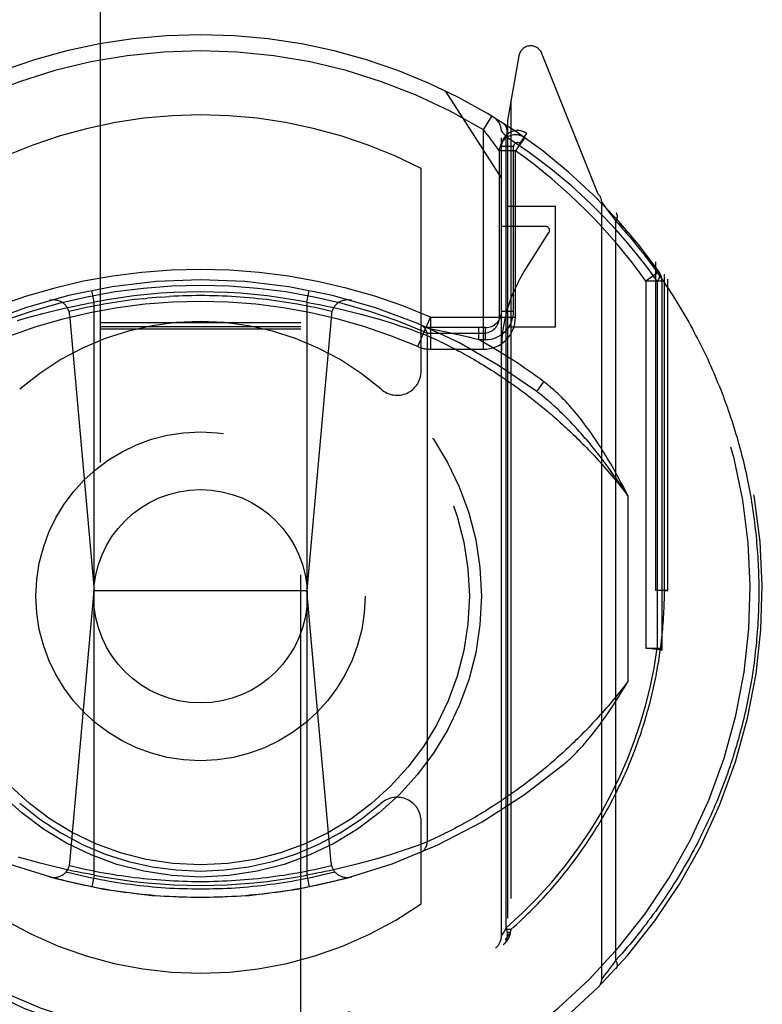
# Model space of a CAD drawing. Header units: inches. Extents: x 0 to 181, y 0 to 117.
# Tile 71 of 92: x 63.279 to 64.205, y 62.224 to 63.452. Entities that reach past the tile are written whole.
import ezdxf

# ---------------------------------------------------------------- set-up
doc = ezdxf.new("R2010")
doc.units = ezdxf.units.IN
doc.header["$LTSCALE"] = 9.946809
doc.header["$MEASUREMENT"] = 0
doc.linetypes.add('HIDDEN', pattern=[0.2, 0.1, -0.1])
doc.layers.add('DEFAULT_2', color=8, linetype='HIDDEN')

msp = doc.modelspace()

# ---------------------------------------------------------------- linework, layer by layer
at = {"layer": 'DEFAULT_2', "color": 8, "linetype": 'HIDDEN'}
for p, q in [((63.3796, 65.884), (63.3796, 39.8821)), ((63.6296, 39.8821), (63.6296, 65.884)), ((63.9013, 63.4068), (63.8871, 63.3262)), ((64.0002, 63.2343), (63.93, 63.4098)), ((63.8096, 63.363), (63.8796, 63.254)), ((63.8915, 63.3511), (63.8915, 62.3177)), ((63.8571, 63.3145), (63.8675, 63.3316)), ((63.8871, 63.3262), (63.8871, 62.31)), ((63.8571, 63.0409), (63.8571, 63.3145)), ((63.8796, 62.3099), (63.8796, 63.3129)), ((63.88, 63.3125), (63.881, 63.3112)), ((63.881, 63.3112), (63.8829, 63.3089)), ((63.8829, 63.3089), (63.8855, 63.3056)), ((63.8855, 62.3198), (63.8855, 63.3056)), ((63.9075, 63.303), (63.9005, 63.2931)), ((63.9025, 63.2975), (63.9112, 63.3098)), ((63.9087, 63.3046), (63.9041, 63.3078)), ((63.8748, 63.2916), (63.8723, 63.2949)), ((63.8946, 63.2935), (63.8796, 63.2935)), ((63.8946, 63.0879), (63.8946, 63.2935)), ((63.8771, 63.0809), (63.8771, 63.2883)), ((63.8971, 63.2883), (63.8771, 63.2883)), ((63.8971, 63.0809), (63.8971, 63.2883)), ((63.7796, 63.0136), (63.7796, 63.2662)), ((63.9471, 63.219), (63.8871, 63.219)), ((63.9471, 63.069), (63.9471, 63.219)), ((64.0046, 62.2562), (64.0046, 63.2237)), ((64.0046, 63.2237), (64.0066, 63.2213)), ((64.0066, 63.2213), (64.0084, 63.2189)), ((64.0084, 63.2189), (64.0102, 63.2166)), ((64.0102, 63.2166), (64.0122, 63.2141)), ((64.0122, 63.2141), (64.014, 63.2116)), ((64.014, 63.2116), (64.0161, 63.2088)), ((64.0161, 63.2088), (64.018, 63.2064)), ((64.018, 63.2064), (64.02, 63.2036)), ((64.02, 63.2036), (64.0222, 63.2006)), ((63.9346, 63.194), (63.8796, 63.194)), ((64.0222, 62.2793), (64.0222, 63.2006)), ((63.9094, 63.1404), (63.9388, 63.1863)), ((64.0721, 62.74), (64.0721, 63.1498)), ((64.0759, 63.1374), (64.0596, 63.1259)), ((64.0827, 62.74), (64.0827, 63.1347)), ((64.0596, 63.1259), (64.0596, 62.6682)), ((64.0796, 63.1259), (64.0596, 63.1259)), ((64.0738, 63.1259), (64.0738, 62.6683)), ((64.0796, 63.1259), (64.0796, 62.6683)), ((64.0871, 62.74), (64.0871, 63.1282)), ((63.3721, 63.0995), (63.3692, 63.1142)), ((63.4331, 63.104), (63.4386, 63.1046)), ((63.6371, 63.0995), (63.64, 63.1142)), ((63.3335, 63.0917), (63.3387, 63.0929)), ((63.3387, 63.0929), (63.3439, 63.094)), ((63.3439, 63.094), (63.3492, 63.0951)), ((63.3492, 63.0951), (63.3545, 63.0962)), ((63.3545, 63.0962), (63.3597, 63.0972)), ((63.3597, 63.0972), (63.365, 63.0982)), ((63.3721, 62.3854), (63.3721, 63.0995)), ((63.6371, 63.0995), (63.6371, 62.3854)), ((63.6371, 63.0995), (63.6424, 63.0986)), ((63.6424, 63.0986), (63.6477, 63.0976)), ((63.6477, 63.0976), (63.653, 63.0966)), ((63.653, 63.0966), (63.6583, 63.0955)), ((63.6583, 63.0955), (63.6636, 63.0944)), ((63.6636, 63.0944), (63.6688, 63.0933)), ((63.6688, 63.0933), (63.674, 63.0921)), ((63.285, 63.0792), (63.2895, 63.0805)), ((63.2895, 63.0805), (63.294, 63.0818)), ((63.294, 63.0818), (63.2987, 63.083)), ((63.2987, 63.083), (63.3034, 63.0843)), ((63.3034, 63.0843), (63.3083, 63.0856)), ((63.3083, 63.0856), (63.3132, 63.0869)), ((63.3132, 63.0869), (63.3182, 63.0881)), ((63.3182, 63.0881), (63.3232, 63.0893)), ((63.3232, 63.0893), (63.3283, 63.0905)), ((63.3283, 63.0905), (63.3335, 63.0917)), ((63.3415, 63.0841), (63.3721, 62.74)), ((63.6677, 63.0841), (63.6371, 62.74)), ((63.674, 63.0921), (63.6792, 63.0909)), ((63.6792, 63.0909), (63.6843, 63.0897)), ((63.6843, 63.0897), (63.6894, 63.0885)), ((63.6894, 63.0885), (63.6944, 63.0873)), ((63.6944, 63.0873), (63.6993, 63.086)), ((63.6993, 63.086), (63.7042, 63.0848)), ((63.7042, 63.0848), (63.709, 63.0835)), ((63.709, 63.0835), (63.7137, 63.0822)), ((63.7137, 63.0822), (63.7183, 63.0809)), ((63.7183, 63.0809), (63.7227, 63.0796)), ((63.7754, 63.0442), (63.7913, 63.0809)), ((63.7913, 63.0809), (63.7913, 63.0409)), ((63.7914, 63.0809), (63.8971, 63.0809)), ((63.8946, 63.0879), (63.8796, 63.0879)), ((63.2765, 63.0767), (63.2807, 63.0779)), ((63.2807, 63.0779), (63.285, 63.0792)), ((63.6296, 63.074), (63.3796, 63.074)), ((63.6296, 63.0689), (63.3796, 63.0689)), ((63.7227, 63.0796), (63.7271, 63.0783)), ((63.7271, 63.0783), (63.7314, 63.0771)), ((63.7314, 63.0771), (63.7355, 63.0758)), ((63.7355, 63.0758), (63.7395, 63.0746)), ((63.7395, 63.0746), (63.7434, 63.0734)), ((63.7434, 63.0734), (63.7471, 63.0722)), ((63.7471, 63.0722), (63.7506, 63.071)), ((63.7506, 63.071), (63.754, 63.0699)), ((63.754, 63.0699), (63.7583, 63.0684)), ((63.7583, 63.0684), (63.7624, 63.0671)), ((63.8596, 63.0679), (63.7871, 63.0679)), ((63.8511, 63.0679), (63.8511, 63.0529)), ((63.8596, 63.0529), (63.8596, 63.0679)), ((63.8871, 63.069), (63.9471, 63.069)), ((63.6296, 63.0658), (63.3796, 63.0658)), ((63.7624, 63.0671), (63.7661, 63.0658)), ((63.7661, 63.0658), (63.7695, 63.0646)), ((63.7695, 63.0646), (63.7734, 63.0632)), ((63.7734, 63.0632), (63.7768, 63.0619)), ((63.7768, 63.0619), (63.7802, 63.0607)), ((63.7802, 63.0607), (63.7837, 63.0594)), ((63.7837, 63.0594), (63.7871, 63.0581)), ((63.7871, 63.0581), (63.7871, 62.4269)), ((63.7871, 63.0581), (63.7896, 63.0569)), ((63.7896, 63.0569), (63.7925, 63.0556)), ((63.8025, 63.064), (63.7901, 63.0666)), ((63.7913, 63.0609), (63.8571, 63.0609)), ((63.7925, 63.0556), (63.7952, 63.0544)), ((63.8113, 63.0621), (63.8025, 63.064)), ((63.82, 63.0602), (63.8113, 63.0621)), ((63.8289, 63.0581), (63.82, 63.0602)), ((63.8385, 63.0559), (63.8289, 63.0581)), ((63.8483, 63.0536), (63.8385, 63.0559)), ((63.7952, 63.0544), (63.7977, 63.0532)), ((63.7977, 63.0532), (63.8006, 63.0518)), ((63.8006, 63.0518), (63.8038, 63.0503)), ((63.8038, 63.0503), (63.8064, 63.049)), ((63.8064, 63.049), (63.8092, 63.0476)), ((63.8092, 63.0476), (63.8122, 63.0461)), ((63.8122, 63.0461), (63.8154, 63.0445)), ((63.8154, 63.0445), (63.8187, 63.0428)), ((63.8511, 63.0529), (63.8483, 63.0536)), ((63.8511, 63.0529), (63.8596, 63.0529)), ((63.7913, 63.0409), (63.8571, 63.0409)), ((63.8187, 63.0428), (63.8222, 63.041)), ((63.8222, 63.041), (63.8258, 63.039)), ((63.8258, 63.039), (63.8284, 63.0377)), ((63.8284, 63.0377), (63.831, 63.0363)), ((63.831, 63.0363), (63.8336, 63.0348)), ((63.8336, 63.0348), (63.8364, 63.0333)), ((63.8364, 63.0333), (63.8392, 63.0317)), ((63.8392, 63.0317), (63.842, 63.0301)), ((63.842, 63.0301), (63.845, 63.0284)), ((63.845, 63.0284), (63.848, 63.0266)), ((63.848, 63.0266), (63.8511, 63.0248)), ((63.8511, 63.0248), (63.8542, 63.0229)), ((63.8542, 63.0229), (63.8574, 63.021)), ((63.8574, 63.021), (63.8606, 63.019)), ((63.8606, 63.019), (63.8639, 63.0169)), ((63.8639, 63.0169), (63.8673, 63.0148)), ((63.8673, 63.0148), (63.8708, 63.0126)), ((63.8708, 63.0126), (63.8742, 63.0103)), ((63.8742, 63.0103), (63.8778, 63.008)), ((63.8778, 63.008), (63.8814, 63.0056)), ((63.8814, 63.0056), (63.8851, 63.0031)), ((63.8851, 63.0031), (63.8888, 63.0005)), ((63.8888, 63.0005), (63.8926, 62.9979)), ((63.8926, 62.9979), (63.8964, 62.9952)), ((63.8964, 62.9952), (63.9003, 62.9924)), ((63.9236, 62.9882), (63.9326, 63.0002)), ((63.9003, 62.9924), (63.9042, 62.9895)), ((63.9042, 62.9895), (63.9082, 62.9865)), ((63.9082, 62.9865), (63.9122, 62.9835)), ((63.9122, 62.9835), (63.9163, 62.9803)), ((63.9163, 62.9803), (63.9204, 62.9771)), ((63.9204, 62.9771), (63.9246, 62.9738)), ((63.9246, 62.9738), (63.9288, 62.9704)), ((63.9288, 62.9704), (63.9331, 62.9668)), ((64.0371, 62.8584), (64.0371, 62.6266)), ((63.342, 62.4007), (63.3721, 62.74)), ((63.3721, 62.74), (63.6371, 62.74)), ((63.6673, 62.4007), (63.6371, 62.74)), ((64.0871, 62.74), (64.0721, 62.74)), ((64.0827, 62.74), (64.0871, 62.74)), ((64.0596, 62.6683), (64.0796, 62.6683)), ((64.0794, 62.6656), (64.0596, 62.6683)), ((64.0796, 62.6683), (64.0794, 62.6656)), ((63.9318, 62.517), (63.9275, 62.5135)), ((63.9361, 62.5205), (63.9318, 62.517)), ((63.9404, 62.5242), (63.9361, 62.5205)), ((63.9151, 62.5036), (63.911, 62.5005)), ((63.9192, 62.5068), (63.9151, 62.5036)), ((63.9233, 62.5101), (63.9192, 62.5068)), ((63.9275, 62.5135), (63.9233, 62.5101)), ((63.8991, 62.4917), (63.8953, 62.489)), ((63.903, 62.4946), (63.8991, 62.4917)), ((63.907, 62.4975), (63.903, 62.4946)), ((63.911, 62.5005), (63.907, 62.4975)), ((63.8804, 62.4787), (63.8768, 62.4763)), ((63.884, 62.4811), (63.8804, 62.4787)), ((63.8877, 62.4837), (63.884, 62.4811)), ((63.8915, 62.4863), (63.8877, 62.4837)), ((63.8953, 62.489), (63.8915, 62.4863)), ((63.863, 62.4674), (63.8597, 62.4653)), ((63.8663, 62.4695), (63.863, 62.4674)), ((63.8698, 62.4717), (63.8663, 62.4695)), ((63.8732, 62.4739), (63.8698, 62.4717)), ((63.8768, 62.4763), (63.8732, 62.4739)), ((63.8412, 62.4544), (63.8383, 62.4527)), ((63.8441, 62.456), (63.8412, 62.4544)), ((63.8471, 62.4578), (63.8441, 62.456)), ((63.8501, 62.4596), (63.8471, 62.4578)), ((63.8532, 62.4614), (63.8501, 62.4596)), ((63.8564, 62.4634), (63.8532, 62.4614)), ((63.8597, 62.4653), (63.8564, 62.4634)), ((63.7796, 62.3496), (63.7796, 62.4524)), ((63.8191, 62.4423), (63.8157, 62.4406)), ((63.8214, 62.4435), (63.8191, 62.4423)), ((63.825, 62.4455), (63.8214, 62.4435)), ((63.8275, 62.4468), (63.825, 62.4455)), ((63.8301, 62.4482), (63.8275, 62.4468)), ((63.8328, 62.4497), (63.8301, 62.4482)), ((63.8355, 62.4512), (63.8328, 62.4497)), ((63.8383, 62.4527), (63.8355, 62.4512)), ((63.7926, 62.4293), (63.79, 62.4282)), ((63.7953, 62.4306), (63.7926, 62.4293)), ((63.7979, 62.4318), (63.7953, 62.4306)), ((63.8008, 62.4332), (63.7979, 62.4318)), ((63.804, 62.4348), (63.8008, 62.4332)), ((63.8067, 62.4361), (63.804, 62.4348)), ((63.8095, 62.4375), (63.8067, 62.4361)), ((63.8125, 62.439), (63.8095, 62.4375)), ((63.8157, 62.4406), (63.8125, 62.439)), ((63.7633, 62.4182), (63.7594, 62.4168)), ((63.767, 62.4195), (63.7633, 62.4182)), ((63.7703, 62.4207), (63.767, 62.4195)), ((63.7741, 62.422), (63.7703, 62.4207)), ((63.7774, 62.4232), (63.7741, 62.422)), ((63.7807, 62.4244), (63.7774, 62.4232)), ((63.784, 62.4257), (63.7807, 62.4244)), ((63.7871, 62.4269), (63.784, 62.4257)), ((63.79, 62.4282), (63.7873, 62.4269)), ((63.2821, 62.4066), (63.2779, 62.4079)), ((63.2865, 62.4053), (63.2821, 62.4066)), ((63.291, 62.404), (63.2865, 62.4053)), ((63.7242, 62.4057), (63.7198, 62.4045)), ((63.7286, 62.407), (63.7242, 62.4057)), ((63.7328, 62.4083), (63.7286, 62.407)), ((63.7368, 62.4095), (63.7328, 62.4083)), ((63.7408, 62.4108), (63.7368, 62.4095)), ((63.7446, 62.412), (63.7408, 62.4108)), ((63.7483, 62.4131), (63.7446, 62.412)), ((63.7518, 62.4143), (63.7483, 62.4131)), ((63.7551, 62.4154), (63.7518, 62.4143)), ((63.7594, 62.4168), (63.7551, 62.4154)), ((63.2956, 62.4027), (63.291, 62.404)), ((63.3003, 62.4015), (63.2956, 62.4027)), ((63.305, 62.4002), (63.3003, 62.4015)), ((63.3099, 62.3989), (63.305, 62.4002)), ((63.3148, 62.3977), (63.3099, 62.3989)), ((63.3199, 62.3964), (63.3148, 62.3977)), ((63.3249, 62.3952), (63.3199, 62.3964)), ((63.33, 62.394), (63.3249, 62.3952)), ((63.3352, 62.3928), (63.33, 62.394)), ((63.3404, 62.3917), (63.3352, 62.3928)), ((63.6757, 62.3932), (63.6706, 62.392)), ((63.6809, 62.3944), (63.6757, 62.3932)), ((63.686, 62.3956), (63.6809, 62.3944)), ((63.6911, 62.3968), (63.686, 62.3956)), ((63.696, 62.3981), (63.6911, 62.3968)), ((63.701, 62.3993), (63.696, 62.3981)), ((63.7058, 62.4006), (63.701, 62.3993)), ((63.7106, 62.4019), (63.7058, 62.4006)), ((63.7152, 62.4032), (63.7106, 62.4019)), ((63.7198, 62.4045), (63.7152, 62.4032)), ((63.3457, 62.3905), (63.3404, 62.3917)), ((63.3509, 62.3894), (63.3457, 62.3905)), ((63.3562, 62.3884), (63.3509, 62.3894)), ((63.3615, 62.3874), (63.3562, 62.3884)), ((63.3668, 62.3864), (63.3615, 62.3874)), ((63.3721, 62.3854), (63.3668, 62.3864)), ((63.3721, 62.3854), (63.3692, 62.3707)), ((63.6371, 62.3854), (63.64, 62.3707)), ((63.6495, 62.3877), (63.6442, 62.3867)), ((63.6548, 62.3887), (63.6495, 62.3877)), ((63.6601, 62.3898), (63.6548, 62.3887)), ((63.6653, 62.3909), (63.6601, 62.3898)), ((63.6706, 62.392), (63.6653, 62.3909)), ((63.8855, 62.3197), (63.8828, 62.3152)), ((63.8828, 62.3152), (63.881, 62.3121)), ((63.8915, 62.3177), (63.8871, 62.3177)), ((63.8906, 62.3138), (63.8871, 62.3138)), ((63.8871, 62.3101), (63.8871, 62.31)), ((63.8903, 62.3119), (63.8901, 62.3112)), ((63.8906, 62.3138), (63.8903, 62.3119)), ((63.8915, 62.3177), (63.8906, 62.3138)), ((64.0161, 62.2711), (64.014, 62.2683)), ((64.018, 62.2736), (64.0161, 62.2711)), ((64.02, 62.2763), (64.018, 62.2736)), ((64.0222, 62.2793), (64.02, 62.2763)), ((64.0058, 62.2577), (64.0046, 62.2562)), ((64.0077, 62.2601), (64.0058, 62.2577)), ((64.0097, 62.2626), (64.0077, 62.2601)), ((64.0115, 62.265), (64.0097, 62.2626)), ((64.0133, 62.2673), (64.0115, 62.265)), ((64.014, 62.2683), (64.0133, 62.2673)), ((64.0046, 62.2562), (64.0046, 62.2562))]:
    msp.add_line(p, q, dxfattribs=at)
for points in [[(63.8723, 63.2949), (63.8707, 63.2971), (63.8689, 63.2995), (63.8668, 63.3022), (63.8646, 63.3052), (63.8622, 63.3082), (63.8571, 63.3145)], [(63.8855, 63.3056), (63.8862, 63.3083), (63.8866, 63.3109), (63.8866, 63.3134), (63.8863, 63.3157), (63.8857, 63.3179), (63.8848, 63.3197), (63.8836, 63.3212), (63.8821, 63.3225)], [(63.8796, 63.3129), (63.8797, 63.3128), (63.88, 63.3125)], [(63.9908, 63.2224), (63.9668, 63.2446), (63.9412, 63.2658), (63.9141, 63.2861), (63.8855, 63.3056)], [(63.9087, 63.3046), (63.9086, 63.3045), (63.9084, 63.3042), (63.908, 63.3037), (63.9075, 63.303)], [(63.8771, 63.2883), (63.877, 63.2884), (63.8768, 63.2888), (63.8748, 63.2916)], [(63.9005, 63.2931), (63.8989, 63.2907), (63.8971, 63.2883)], [(64.0738, 63.1259), (64.0624, 63.1415), (64.05, 63.1574), (64.0367, 63.1736), (64.0224, 63.1898), (64.0071, 63.2061), (63.9908, 63.2224)], [(64.0222, 63.2006), (64.0223, 63.2009), (64.0225, 63.2011), (64.0226, 63.2014), (64.0227, 63.2016), (64.0228, 63.2019), (64.0229, 63.2021), (64.023, 63.2024), (64.0231, 63.2026), (64.0232, 63.2029), (64.0233, 63.2031), (64.0234, 63.2034), (64.0235, 63.2036), (64.0236, 63.2039), (64.0236, 63.2041), (64.0237, 63.2043), (64.0238, 63.2046), (64.0238, 63.2048), (64.0239, 63.205), (64.0239, 63.2053), (64.0239, 63.2055), (64.024, 63.2057), (64.024, 63.206), (64.024, 63.2062), (64.024, 63.2064), (64.024, 63.2066), (64.024, 63.2068), (64.024, 63.2071), (64.024, 63.2073), (64.024, 63.2075), (64.024, 63.2077), (64.024, 63.2079), (64.0239, 63.2081), (64.0239, 63.2083), (64.0238, 63.2085), (64.0238, 63.2086), (64.0237, 63.2088), (64.0237, 63.209), (64.0236, 63.2092), (64.0236, 63.2094), (64.0235, 63.2095), (64.0234, 63.2097), (64.0233, 63.2098), (64.0232, 63.21), (64.0231, 63.2102), (64.023, 63.2103), (64.0229, 63.2104), (64.0228, 63.2106), (64.0227, 63.2107)], [(64.0222, 63.2006), (64.0257, 63.1967), (64.0292, 63.1928), (64.0326, 63.1889), (64.036, 63.1849), (64.0394, 63.181), (64.0427, 63.177), (64.046, 63.173), (64.0492, 63.169), (64.0524, 63.165), (64.0556, 63.161), (64.0587, 63.1569), (64.0618, 63.1529), (64.0648, 63.1488), (64.0678, 63.1448), (64.0708, 63.1407), (64.0737, 63.1366), (64.0766, 63.1326), (64.0794, 63.1285), (64.0822, 63.1243), (64.085, 63.1202), (64.0877, 63.1161), (64.0904, 63.112), (64.093, 63.1079), (64.0957, 63.1037), (64.0982, 63.0996), (64.1008, 63.0954), (64.1033, 63.0913), (64.1058, 63.0871), (64.1082, 63.0829), (64.1106, 63.0788), (64.1129, 63.0746), (64.1153, 63.0704), (64.1175, 63.0662), (64.1198, 63.062), (64.122, 63.0578), (64.1242, 63.0536), (64.1263, 63.0494), (64.1284, 63.0452), (64.1305, 63.041), (64.1326, 63.0368), (64.1346, 63.0326), (64.1366, 63.0284), (64.1385, 63.0242), (64.1404, 63.0199), (64.1423, 63.0157), (64.1441, 63.0115), (64.1459, 63.0072), (64.1477, 63.003), (64.1494, 62.9988), (64.1512, 62.9946), (64.1528, 62.9903), (64.1545, 62.9861), (64.1561, 62.9818), (64.1577, 62.9776), (64.1592, 62.9734), (64.1608, 62.9691), (64.1622, 62.9649), (64.1637, 62.9606), (64.1651, 62.9564), (64.1665, 62.9522), (64.1679, 62.9479), (64.1692, 62.9437), (64.1705, 62.9394), (64.1718, 62.9352), (64.1731, 62.9309), (64.1743, 62.9267), (64.1755, 62.9225), (64.1766, 62.9182), (64.1778, 62.914), (64.1789, 62.9097), (64.1799, 62.9055), (64.181, 62.9012), (64.182, 62.897), (64.183, 62.8928), (64.1839, 62.8885), (64.1849, 62.8843), (64.1858, 62.88), (64.1866, 62.8758), (64.1875, 62.8716), (64.1883, 62.8673), (64.1891, 62.8631), (64.1898, 62.8588), (64.1906, 62.8546), (64.1913, 62.8503), (64.192, 62.8461), (64.1926, 62.8419), (64.1932, 62.8376), (64.1938, 62.8334), (64.1944, 62.8291), (64.1949, 62.8249), (64.1955, 62.8207), (64.1959, 62.8164), (64.1964, 62.8122), (64.1968, 62.8079), (64.1973, 62.8037), (64.1976, 62.7995), (64.198, 62.7952), (64.1983, 62.791), (64.1986, 62.7867), (64.1989, 62.7825), (64.1992, 62.7782), (64.1994, 62.774), (64.1996, 62.7698), (64.1997, 62.7655), (64.1999, 62.7613), (64.2, 62.757), (64.2001, 62.7528), (64.2002, 62.7485), (64.2002, 62.7442), (64.2002, 62.74)], [(64.0759, 63.1374), (64.0767, 63.136), (64.0769, 63.1343), (64.0768, 63.1324), (64.0762, 63.1303), (64.0752, 63.1281), (64.0738, 63.1259)], [(63.455, 63.106), (63.4495, 63.1056), (63.4441, 63.1051), (63.4386, 63.1046)], [(63.455, 63.106), (63.4605, 63.1064), (63.466, 63.1067)], [(63.5046, 63.1078), (63.4991, 63.1078), (63.4936, 63.1077), (63.4881, 63.1076), (63.4826, 63.1075), (63.4771, 63.1073), (63.4716, 63.107), (63.466, 63.1067)], [(63.6684, 63.0878), (63.663, 63.0891), (63.6577, 63.0904), (63.6523, 63.0916), (63.6469, 63.0928), (63.6415, 63.0939), (63.6361, 63.095), (63.6307, 63.096), (63.6253, 63.097), (63.6198, 63.098), (63.6144, 63.0989), (63.609, 63.0998), (63.6035, 63.1006), (63.598, 63.1014), (63.5926, 63.1021), (63.5871, 63.1028), (63.5816, 63.1034), (63.5762, 63.104), (63.5707, 63.1046), (63.5652, 63.1051), (63.5597, 63.1056), (63.5542, 63.106), (63.5487, 63.1064), (63.5432, 63.1067), (63.5377, 63.107), (63.5322, 63.1073), (63.5267, 63.1075), (63.5212, 63.1076), (63.5156, 63.1077), (63.5101, 63.1078), (63.5046, 63.1078)], [(63.4331, 63.104), (63.4276, 63.1034), (63.4221, 63.1028), (63.4167, 63.1021), (63.4112, 63.1014), (63.4057, 63.1006), (63.4003, 63.0998), (63.3948, 63.0989), (63.3894, 63.098), (63.384, 63.097), (63.3786, 63.096), (63.3731, 63.095), (63.3677, 63.0939), (63.3623, 63.0928), (63.357, 63.0916), (63.3516, 63.0904), (63.3462, 63.0891), (63.3409, 63.0878)], [(63.365, 63.0982), (63.3704, 63.0992), (63.3721, 63.0995)], [(64.0029, 62.9191), (64.0006, 62.9226), (63.9984, 62.9261), (63.9961, 62.9295), (63.9939, 62.9327), (63.9917, 62.9359), (63.9896, 62.939), (63.9874, 62.942), (63.9853, 62.9448), (63.9832, 62.9476), (63.9812, 62.9503), (63.9792, 62.953), (63.9772, 62.9555), (63.9752, 62.958), (63.9732, 62.9604), (63.9713, 62.9627), (63.9694, 62.965), (63.9675, 62.9671), (63.9656, 62.9693), (63.9638, 62.9713), (63.962, 62.9733), (63.9602, 62.9753), (63.9584, 62.9771), (63.9566, 62.9789), (63.9549, 62.9807), (63.9532, 62.9824), (63.9515, 62.9841), (63.9498, 62.9857), (63.9481, 62.9872), (63.9465, 62.9887), (63.9449, 62.9902), (63.9433, 62.9916), (63.9417, 62.993), (63.9401, 62.9943), (63.9386, 62.9955), (63.9371, 62.9968), (63.9356, 62.998), (63.9341, 62.9991), (63.9326, 63.0002)], [(63.9965, 62.915), (63.9938, 62.9182), (63.9912, 62.9214), (63.9887, 62.9245), (63.9862, 62.9274), (63.9837, 62.9303), (63.9813, 62.9331), (63.9789, 62.9358), (63.9766, 62.9384), (63.9743, 62.941), (63.9721, 62.9434), (63.9699, 62.9458), (63.9678, 62.9481), (63.9657, 62.9503), (63.9636, 62.9524), (63.9616, 62.9545), (63.9596, 62.9566), (63.9576, 62.9585), (63.9557, 62.9604), (63.9538, 62.9623), (63.9519, 62.964), (63.9501, 62.9658), (63.9483, 62.9674), (63.9465, 62.9691), (63.9448, 62.9706), (63.9431, 62.9722), (63.9415, 62.9737), (63.9398, 62.9751), (63.9382, 62.9765), (63.9366, 62.9778), (63.9351, 62.9791), (63.9336, 62.9804), (63.9321, 62.9816), (63.9306, 62.9828), (63.9291, 62.984), (63.9277, 62.9851), (63.9263, 62.9862), (63.925, 62.9872), (63.9236, 62.9882)], [(63.9331, 62.9668), (63.9375, 62.9632), (63.9396, 62.9614), (63.9418, 62.9595), (63.944, 62.9576), (63.9462, 62.9557), (63.9485, 62.9537), (63.9507, 62.9517), (63.9529, 62.9497), (63.9552, 62.9477), (63.9575, 62.9456), (63.9597, 62.9435), (63.962, 62.9414), (63.9643, 62.9392), (63.9666, 62.937), (63.969, 62.9348), (63.9713, 62.9326), (63.9736, 62.9303), (63.976, 62.928), (63.9783, 62.9256), (63.9807, 62.9232), (63.9831, 62.9208), (63.9854, 62.9184), (63.9878, 62.9159), (63.9902, 62.9134), (63.9926, 62.9108), (63.9951, 62.9083), (63.9975, 62.9056), (63.9999, 62.903), (64.0024, 62.9003), (64.0048, 62.8975), (64.0073, 62.8948), (64.0097, 62.892), (64.0122, 62.8891), (64.0147, 62.8862), (64.0171, 62.8833), (64.0196, 62.8803), (64.0221, 62.8773), (64.0246, 62.8743), (64.0271, 62.8712), (64.0296, 62.868), (64.0321, 62.8649), (64.0346, 62.8616), (64.0371, 62.8584)], [(64.0371, 62.8584), (64.0345, 62.8624), (64.0319, 62.8663), (64.0293, 62.8702), (64.0267, 62.874), (64.0242, 62.8777), (64.0216, 62.8814), (64.019, 62.885), (64.0165, 62.8886), (64.014, 62.8921), (64.0114, 62.8955), (64.0089, 62.8989), (64.0064, 62.9022), (64.0039, 62.9055), (64.0014, 62.9087), (63.9989, 62.9118), (63.9965, 62.915)], [(64.0371, 62.8584), (64.035, 62.8626), (64.0328, 62.8668), (64.0307, 62.8709), (64.0285, 62.8749), (64.0264, 62.8789), (64.0243, 62.8828), (64.0221, 62.8867), (64.02, 62.8905), (64.0179, 62.8943), (64.0157, 62.898), (64.0136, 62.9017), (64.0115, 62.9052), (64.0093, 62.9088), (64.0072, 62.9123), (64.0051, 62.9157), (64.0029, 62.9191)], [(63.8915, 62.3177), (63.895, 62.3208), (63.8985, 62.324), (63.902, 62.3272), (63.9054, 62.3304), (63.9088, 62.3336), (63.9122, 62.3369), (63.9155, 62.3402), (63.9188, 62.3434), (63.922, 62.3467), (63.9252, 62.3501), (63.9283, 62.3534), (63.9315, 62.3567), (63.9346, 62.3601), (63.9376, 62.3634), (63.9406, 62.3668), (63.9436, 62.3702), (63.9465, 62.3736), (63.9494, 62.3771), (63.9523, 62.3805), (63.9551, 62.3839), (63.9579, 62.3874), (63.9607, 62.3908), (63.9634, 62.3943), (63.9661, 62.3978), (63.9687, 62.4013), (63.9713, 62.4048), (63.9739, 62.4083), (63.9765, 62.4118), (63.979, 62.4153), (63.9814, 62.4189), (63.9839, 62.4224), (63.9863, 62.426), (63.9886, 62.4295), (63.991, 62.4331), (63.9933, 62.4367), (63.9956, 62.4402), (63.9978, 62.4438), (64, 62.4474), (64.0022, 62.451), (64.0043, 62.4546), (64.0064, 62.4582), (64.0085, 62.4618), (64.0105, 62.4654), (64.0125, 62.469), (64.0145, 62.4726), (64.0164, 62.4763), (64.0183, 62.4799), (64.0202, 62.4835), (64.022, 62.4871), (64.0239, 62.4908), (64.0256, 62.4944), (64.0274, 62.4981), (64.0291, 62.5017), (64.0308, 62.5053), (64.0325, 62.509), (64.0341, 62.5126), (64.0357, 62.5163), (64.0373, 62.5199), (64.0388, 62.5236), (64.0403, 62.5273), (64.0418, 62.5309), (64.0433, 62.5346), (64.0447, 62.5382), (64.0461, 62.5419), (64.0475, 62.5456), (64.0488, 62.5492), (64.0501, 62.5529), (64.0514, 62.5566), (64.0527, 62.5602), (64.0539, 62.5639), (64.0551, 62.5676), (64.0563, 62.5712), (64.0574, 62.5749), (64.0585, 62.5786), (64.0596, 62.5822), (64.0607, 62.5859), (64.0617, 62.5896), (64.0628, 62.5932), (64.0637, 62.5969), (64.0647, 62.6006), (64.0656, 62.6042), (64.0665, 62.6079), (64.0674, 62.6116), (64.0683, 62.6152), (64.0691, 62.6189), (64.0699, 62.6226), (64.0707, 62.6263), (64.0715, 62.6299), (64.0722, 62.6336), (64.0729, 62.6373), (64.0736, 62.6409), (64.0742, 62.6446), (64.0749, 62.6483), (64.0755, 62.6519), (64.076, 62.6556), (64.0766, 62.6593), (64.0771, 62.6629), (64.0776, 62.6666), (64.0781, 62.6703), (64.0786, 62.6739), (64.079, 62.6776), (64.0794, 62.6813), (64.0798, 62.6849), (64.0802, 62.6886), (64.0805, 62.6923), (64.0808, 62.6959), (64.0811, 62.6996), (64.0814, 62.7033), (64.0816, 62.7069), (64.0818, 62.7106), (64.082, 62.7143), (64.0822, 62.7179), (64.0823, 62.7216), (64.0825, 62.7253), (64.0826, 62.729), (64.0826, 62.7326), (64.0827, 62.7363), (64.0827, 62.74)], [(64.2002, 62.74), (64.2002, 62.7357), (64.2002, 62.7314), (64.2001, 62.7271), (64.2, 62.7228), (64.1999, 62.7185), (64.1997, 62.7142), (64.1996, 62.7099), (64.1994, 62.7057), (64.1991, 62.7014), (64.1989, 62.6971), (64.1986, 62.6928), (64.1983, 62.6885), (64.1979, 62.6842), (64.1976, 62.6799), (64.1972, 62.6756), (64.1968, 62.6713), (64.1963, 62.667), (64.1959, 62.6627), (64.1953, 62.6584), (64.1948, 62.6541), (64.1943, 62.6498), (64.1937, 62.6455), (64.1931, 62.6412), (64.1924, 62.6369), (64.1918, 62.6326), (64.1911, 62.6283), (64.1903, 62.6239), (64.1896, 62.6196), (64.1888, 62.6153), (64.188, 62.611), (64.1871, 62.6067), (64.1863, 62.6024), (64.1854, 62.5981), (64.1844, 62.5938), (64.1835, 62.5895), (64.1825, 62.5851), (64.1815, 62.5808), (64.1804, 62.5765), (64.1794, 62.5722), (64.1783, 62.5679), (64.1771, 62.5636), (64.176, 62.5592), (64.1748, 62.5549), (64.1735, 62.5506), (64.1723, 62.5463), (64.171, 62.542), (64.1697, 62.5376), (64.1683, 62.5333), (64.1669, 62.529), (64.1655, 62.5247), (64.1641, 62.5203), (64.1626, 62.516), (64.1611, 62.5117), (64.1595, 62.5074), (64.1579, 62.503), (64.1563, 62.4987), (64.1547, 62.4944), (64.153, 62.4901), (64.1513, 62.4858), (64.1496, 62.4814), (64.1478, 62.4771), (64.146, 62.4728), (64.1441, 62.4685), (64.1423, 62.4642), (64.1403, 62.4599), (64.1384, 62.4556), (64.1364, 62.4512), (64.1344, 62.4469), (64.1323, 62.4426), (64.1302, 62.4383), (64.1281, 62.434), (64.1259, 62.4297), (64.1237, 62.4254), (64.1215, 62.4212), (64.1192, 62.4169), (64.1169, 62.4126), (64.1146, 62.4083), (64.1122, 62.404), (64.1098, 62.3998), (64.1073, 62.3955), (64.1048, 62.3912), (64.1023, 62.387), (64.0997, 62.3827), (64.0971, 62.3785), (64.0944, 62.3743), (64.0917, 62.37), (64.089, 62.3658), (64.0862, 62.3616), (64.0834, 62.3574), (64.0806, 62.3532), (64.0777, 62.349), (64.0748, 62.3448), (64.0718, 62.3406), (64.0688, 62.3365), (64.0657, 62.3323), (64.0626, 62.3282), (64.0595, 62.324), (64.0563, 62.3199), (64.0531, 62.3158), (64.0498, 62.3117), (64.0465, 62.3076), (64.0432, 62.3035), (64.0398, 62.2994), (64.0363, 62.2954), (64.0329, 62.2913), (64.0294, 62.2873), (64.0258, 62.2833), (64.0222, 62.2793)], [(64.0168, 62.487), (64.0273, 62.5085), (64.0367, 62.5301), (64.0451, 62.5518), (64.0526, 62.5738), (64.0592, 62.5963), (64.065, 62.6194), (64.0698, 62.6434), (64.0738, 62.6683)], [(64.0738, 62.6683), (64.0755, 62.6678), (64.0769, 62.6673), (64.078, 62.6669), (64.0788, 62.6664), (64.0793, 62.666), (64.0794, 62.6656)], [(64.0371, 62.6266), (64.0346, 62.6233), (64.0322, 62.6202), (64.0297, 62.617), (64.0272, 62.6139), (64.0247, 62.6108), (64.0223, 62.6078), (64.0198, 62.6048), (64.0173, 62.6019), (64.0149, 62.599), (64.0124, 62.5961), (64.01, 62.5933), (64.0076, 62.5905), (64.0051, 62.5878), (64.0027, 62.585), (64.0003, 62.5824), (63.9979, 62.5797), (63.9955, 62.5771), (63.9931, 62.5746), (63.9907, 62.572), (63.9883, 62.5695), (63.9859, 62.5671), (63.9836, 62.5646), (63.9812, 62.5622), (63.9789, 62.5599), (63.9765, 62.5575), (63.9742, 62.5552), (63.9719, 62.553), (63.9696, 62.5507), (63.9673, 62.5485), (63.965, 62.5463), (63.9627, 62.5442), (63.9604, 62.5421), (63.9581, 62.54), (63.9559, 62.5379), (63.9536, 62.5359), (63.9514, 62.5339), (63.9492, 62.5319), (63.947, 62.5299), (63.9448, 62.528), (63.9426, 62.5261), (63.9404, 62.5242)], [(63.959, 62.525), (63.9604, 62.5262), (63.962, 62.5276), (63.9635, 62.529), (63.9651, 62.5304), (63.9667, 62.532), (63.9684, 62.5336), (63.9701, 62.5352), (63.9718, 62.537), (63.9736, 62.5388), (63.9754, 62.5406), (63.9772, 62.5426), (63.9791, 62.5446), (63.981, 62.5467), (63.9829, 62.5489), (63.9849, 62.5512), (63.9869, 62.5535), (63.9889, 62.556), (63.991, 62.5585), (63.9931, 62.5612), (63.9953, 62.5639), (63.9975, 62.5668), (63.9998, 62.5697), (64.0021, 62.5728), (64.0044, 62.576), (64.0068, 62.5793), (64.0093, 62.5828), (64.0118, 62.5864), (64.0143, 62.5902), (64.0169, 62.5941), (64.0196, 62.5981), (64.0223, 62.6024), (64.0251, 62.6068), (64.028, 62.6114), (64.031, 62.6162), (64.034, 62.6213), (64.0371, 62.6266)], [(63.8855, 62.3198), (63.9053, 62.3378), (63.9242, 62.3567), (63.9423, 62.3766), (63.9595, 62.3975), (63.9758, 62.4195), (63.9909, 62.4419), (64.0046, 62.4643), (64.0168, 62.487)], [(63.7873, 62.4269), (63.7871, 62.4269), (63.7871, 62.4269)], [(63.5046, 62.3771), (63.4991, 62.3771), (63.4936, 62.3772), (63.4881, 62.3773), (63.4826, 62.3775), (63.4771, 62.3777), (63.4716, 62.3779), (63.4662, 62.3782), (63.4607, 62.3785), (63.4552, 62.3789), (63.4497, 62.3793), (63.4442, 62.3798), (63.4387, 62.3803), (63.4333, 62.3809), (63.4278, 62.3815), (63.4223, 62.3821), (63.4169, 62.3828), (63.4114, 62.3835), (63.406, 62.3843), (63.4006, 62.3851), (63.3951, 62.386), (63.3897, 62.3869), (63.3843, 62.3878), (63.3789, 62.3888), (63.3735, 62.3899), (63.3681, 62.391), (63.3627, 62.3921), (63.3573, 62.3933), (63.352, 62.3945), (63.3466, 62.3957), (63.3413, 62.397)], [(63.6679, 62.397), (63.6626, 62.3957), (63.6573, 62.3945), (63.6519, 62.3933), (63.6465, 62.3921), (63.6411, 62.391), (63.6357, 62.3899), (63.6303, 62.3888), (63.6249, 62.3878), (63.6195, 62.3869), (63.6141, 62.386), (63.6087, 62.3851), (63.6032, 62.3843), (63.5978, 62.3835), (63.5923, 62.3828), (63.5869, 62.3821), (63.5814, 62.3815), (63.576, 62.3809), (63.5705, 62.3803), (63.565, 62.3798), (63.5595, 62.3793), (63.5541, 62.3789), (63.5486, 62.3785), (63.5431, 62.3782), (63.5376, 62.3779), (63.5321, 62.3777), (63.5266, 62.3775), (63.5211, 62.3773), (63.5156, 62.3772), (63.5101, 62.3771), (63.5046, 62.3771)], [(63.6926, 62.3832), (63.6872, 62.3817), (63.6818, 62.3803), (63.6763, 62.3789), (63.6709, 62.3775), (63.6655, 62.3762), (63.66, 62.3749), (63.6546, 62.3737), (63.6491, 62.3725), (63.6436, 62.3714), (63.6381, 62.3703), (63.6326, 62.3693), (63.6271, 62.3683), (63.6216, 62.3673), (63.6161, 62.3664), (63.6105, 62.3655), (63.605, 62.3647), (63.5995, 62.3639), (63.5939, 62.3632), (63.5884, 62.3625), (63.5828, 62.3618), (63.5772, 62.3612), (63.5717, 62.3607), (63.5661, 62.3602), (63.5605, 62.3597), (63.5549, 62.3593), (63.5494, 62.3589), (63.5438, 62.3586), (63.5382, 62.3583), (63.5326, 62.358), (63.527, 62.3578), (63.5214, 62.3577), (63.5158, 62.3576), (63.5102, 62.3575), (63.5046, 62.3575), (63.499, 62.3575), (63.4934, 62.3576), (63.4878, 62.3577), (63.4822, 62.3578), (63.4766, 62.358), (63.4711, 62.3583), (63.4655, 62.3586), (63.4599, 62.3589), (63.4543, 62.3593), (63.4487, 62.3597), (63.4431, 62.3602), (63.4376, 62.3607), (63.432, 62.3612), (63.4264, 62.3618), (63.4209, 62.3625), (63.4153, 62.3632), (63.4098, 62.3639), (63.4042, 62.3647), (63.3987, 62.3655), (63.3932, 62.3664), (63.3876, 62.3673), (63.3821, 62.3683), (63.3766, 62.3693), (63.3711, 62.3703), (63.3656, 62.3714), (63.3602, 62.3725), (63.3547, 62.3737), (63.3492, 62.3749), (63.3438, 62.3762), (63.3383, 62.3775), (63.3329, 62.3789), (63.3275, 62.3803), (63.3221, 62.3817), (63.3167, 62.3832)], [(63.3373, 62.3895), (63.3426, 62.3881), (63.3479, 62.3868), (63.3532, 62.3856), (63.3585, 62.3844), (63.3639, 62.3832), (63.3692, 62.3821), (63.3746, 62.381), (63.3799, 62.3799), (63.3853, 62.379), (63.3907, 62.378), (63.3961, 62.3771), (63.4014, 62.3762), (63.4068, 62.3754), (63.4122, 62.3747), (63.4176, 62.3739), (63.4231, 62.3732), (63.4285, 62.3726), (63.4339, 62.372), (63.4393, 62.3714), (63.4448, 62.3709), (63.4502, 62.3705), (63.4556, 62.3701), (63.4611, 62.3697), (63.4665, 62.3693), (63.4719, 62.3691), (63.4774, 62.3688), (63.4828, 62.3686), (63.4883, 62.3685), (63.4937, 62.3683), (63.4992, 62.3683), (63.5046, 62.3683), (63.5101, 62.3683), (63.5155, 62.3683), (63.521, 62.3685), (63.5264, 62.3686), (63.5319, 62.3688), (63.5373, 62.3691), (63.5427, 62.3693), (63.5482, 62.3697), (63.5536, 62.3701), (63.5591, 62.3705), (63.5645, 62.3709), (63.5699, 62.3714), (63.5753, 62.372), (63.5808, 62.3726), (63.5862, 62.3732), (63.5916, 62.3739), (63.597, 62.3747), (63.6024, 62.3754), (63.6078, 62.3762), (63.6132, 62.3771), (63.6186, 62.378), (63.6239, 62.379), (63.6293, 62.3799), (63.6347, 62.381), (63.64, 62.3821), (63.6454, 62.3832), (63.6507, 62.3844), (63.656, 62.3856), (63.6614, 62.3868), (63.6667, 62.3881), (63.672, 62.3895)], [(63.6442, 62.3867), (63.6389, 62.3857), (63.6371, 62.3854)], [(63.8844, 62.3046), (63.8855, 62.3058), (63.8864, 62.3073), (63.887, 62.309), (63.8873, 62.3109), (63.8872, 62.313), (63.8869, 62.3152), (63.8863, 62.3174), (63.8855, 62.3197)], [(63.881, 62.3121), (63.8799, 62.3104), (63.8797, 62.31), (63.8796, 62.3099)], [(63.8901, 62.3112), (63.8901, 62.311), (63.89, 62.3107), (63.8899, 62.3105), (63.8898, 62.3102), (63.8898, 62.31), (63.8897, 62.3097), (63.8896, 62.3095), (63.8895, 62.3093), (63.8894, 62.309), (63.8893, 62.3088), (63.8892, 62.3085), (63.8891, 62.3083), (63.889, 62.3081), (63.8889, 62.3078), (63.8888, 62.3076), (63.8887, 62.3074), (63.8886, 62.3072), (63.8885, 62.3069), (63.8884, 62.3067), (63.8882, 62.3065), (63.8881, 62.3062), (63.888, 62.306), (63.8879, 62.3058), (63.8877, 62.3056), (63.8876, 62.3054), (63.8875, 62.3051), (63.8873, 62.3049), (63.8872, 62.3047), (63.8871, 62.3045), (63.8869, 62.3043), (63.8868, 62.3041), (63.8866, 62.3039), (63.8865, 62.3037), (63.8863, 62.3035), (63.8862, 62.3032), (63.886, 62.303), (63.8859, 62.3028), (63.8857, 62.3026), (63.8856, 62.3024), (63.8854, 62.3022), (63.8852, 62.302), (63.8851, 62.3018), (63.8849, 62.3017), (63.8847, 62.3015), (63.8846, 62.3013), (63.8844, 62.3011), (63.8842, 62.3009), (63.8841, 62.3007), (63.8839, 62.3005), (63.8837, 62.3003), (63.8835, 62.3002), (63.8833, 62.3), (63.8832, 62.2998), (63.883, 62.2996), (63.8828, 62.2994), (63.8826, 62.2993), (63.8824, 62.2991), (63.8822, 62.2989), (63.882, 62.2988), (63.8818, 62.2986)], [(63.8901, 62.3112), (63.8899, 62.3111), (63.8898, 62.311), (63.8896, 62.311), (63.8894, 62.3109), (63.8893, 62.3108), (63.8891, 62.3107), (63.8889, 62.3106), (63.8888, 62.3106), (63.8886, 62.3105), (63.8885, 62.3104), (63.8884, 62.3103), (63.8882, 62.3102), (63.8881, 62.3101), (63.888, 62.31), (63.8879, 62.3099), (63.8878, 62.3099), (63.8877, 62.3098), (63.8876, 62.3097), (63.8875, 62.3096), (63.8875, 62.3095), (63.8874, 62.3094), (63.8873, 62.3093), (63.8873, 62.3092), (63.8872, 62.3091), (63.8872, 62.309), (63.8871, 62.3089), (63.8871, 62.3088), (63.8871, 62.3087), (63.8871, 62.3086), (63.887, 62.3085)], [(63.8903, 62.3119), (63.8901, 62.3119), (63.8899, 62.3118), (63.8897, 62.3118), (63.8896, 62.3117), (63.8894, 62.3117), (63.8892, 62.3116), (63.8891, 62.3116), (63.8889, 62.3115), (63.8888, 62.3114), (63.8886, 62.3114), (63.8885, 62.3113), (63.8884, 62.3113), (63.8883, 62.3112), (63.8881, 62.3112), (63.888, 62.3111), (63.8879, 62.311), (63.8878, 62.311), (63.8877, 62.3109), (63.8877, 62.3109), (63.8876, 62.3108), (63.8875, 62.3107), (63.8874, 62.3107), (63.8874, 62.3106), (63.8873, 62.3105), (63.8873, 62.3105), (63.8872, 62.3104), (63.8872, 62.3104), (63.8872, 62.3103), (63.8871, 62.3102), (63.8871, 62.3102)], [(64.0227, 62.2692), (64.0228, 62.2694), (64.0229, 62.2695), (64.023, 62.2696), (64.0231, 62.2698), (64.0232, 62.2699), (64.0233, 62.2701), (64.0234, 62.2702), (64.0235, 62.2704), (64.0236, 62.2706), (64.0236, 62.2708), (64.0237, 62.2709), (64.0237, 62.2711), (64.0238, 62.2713), (64.0238, 62.2715), (64.0239, 62.2717), (64.0239, 62.2719), (64.024, 62.2721), (64.024, 62.2723), (64.024, 62.2725), (64.024, 62.2727), (64.024, 62.2729), (64.024, 62.2731), (64.024, 62.2733), (64.024, 62.2735), (64.024, 62.2737), (64.024, 62.274), (64.024, 62.2742), (64.0239, 62.2744), (64.0239, 62.2747), (64.0239, 62.2749), (64.0238, 62.2751), (64.0238, 62.2754), (64.0237, 62.2756), (64.0236, 62.2758), (64.0236, 62.2761), (64.0235, 62.2763), (64.0234, 62.2766), (64.0233, 62.2768), (64.0232, 62.2771), (64.0231, 62.2773), (64.023, 62.2776), (64.0229, 62.2778), (64.0228, 62.2781), (64.0227, 62.2783), (64.0226, 62.2786), (64.0225, 62.2788), (64.0223, 62.2791), (64.0222, 62.2793)]]:
    msp.add_lwpolyline(points, dxfattribs=at)
for radius in [0.35, 0.335, 0.205, 0.133]:
    msp.add_circle((63.5046, 62.733), radius, dxfattribs=at)
for centre, radius, start, end in [((63.5046, 62.733), 0.7, 35.2961, 144.7039), ((63.5046, 62.733), 0.68, 58.7763, 121.2238), ((63.9161, 63.4042), 0.015, 21.8041, 170), ((63.5046, 62.733), 0.6, 62.7204, 117.2796), ((63.8596, 63.3129), 0.02, 0, 58.5295), ((63.8996, 63.2935), 0.02, 54.4874, 180), ((63.5046, 62.74), 0.7, 125.5126, 54.4874), ((63.8971, 63.2883), 0.02, 54.7457, 180), ((63.5046, 62.74), 0.685, 125.5126, 54.4874), ((63.8996, 63.2935), 0.005, 54.4874, 180), ((63.5046, 62.733), 0.68, 35.2961, 54.7467), ((63.9896, 63.2237), 0.015, 0, 44.9252), ((63.9346, 63.189), 0.005, 327.3208, 90), ((63.5046, 62.4205), 0.72, 66.5323, 113.4591), ((64.0676, 63.0389), 0.188, 147.3208, 180), ((64.0596, 63.1259), 0.02, 0, 35.2961), ((63.5046, 62.4275), 0.7, 53.2319, 126.7681), ((63.5046, 62.4205), 0.7, 66.536, 113.464), ((63.5046, 62.4275), 0.685, 78.8469, 101.1531), ((63.5046, 62.4205), 0.68, 66.5362, 113.464), ((63.3216, 63.0824), 0.02, 5.0796, 105.6131), ((63.6876, 63.0824), 0.02, 74.3869, 174.9204), ((63.8571, 63.0809), 0.04, 270, 360), ((63.8571, 63.0809), 0.02, 270, 360), ((63.8596, 63.0879), 0.035, 270, 360), ((63.8596, 63.0879), 0.02, 270, 360), ((63.5046, 62.733), 0.3425, 48.8739, 131.1261), ((63.7721, 63.0581), 0.015, 0, 67.0137), ((63.7913, 63.0809), 0.02, 246.536, 270), ((63.7913, 63.0809), 0.04, 246.5329, 270), ((63.5046, 62.4275), 0.715, 53.2319, 61.0183), ((63.7496, 63.0136), 0.03, 228.8739, 360), ((63.5046, 62.7425), 0.5825, 180.2464, 359.7536), ((63.5046, 62.7425), 0.5675, 180.2497, 359.7503), ((63.5046, 62.743), 0.58, 187.6622, 352.3378), ((63.5046, 62.743), 0.56, 187.6662, 352.3273), ((64.0596, 62.6683), 0.02, 352.3378, 360), ((63.5046, 63.0575), 0.7, 229.529, 310.471), ((63.7496, 62.4524), 0.03, 0, 131.1261), ((63.5046, 62.733), 0.3425, 228.8739, 311.1261), ((63.7721, 62.4269), 0.015, 292.9863, 360), ((63.322, 62.4024), 0.02, 254.4248, 354.9204), ((63.6872, 62.4024), 0.02, 185.0796, 285.5752), ((63.5046, 63.0575), 0.685, 258.8469, 281.1531), ((63.5046, 62.743), 0.48, 235.0461, 304.9539), ((63.8596, 62.3099), 0.02, 309.3378, 359.9984), ((63.8721, 62.31), 0.015, 310.3587, 360), ((63.9896, 62.2562), 0.015, 315.0748, 360)]:
    msp.add_arc(centre, radius, start, end, dxfattribs=at)

doc.saveas('drawing.dxf')
